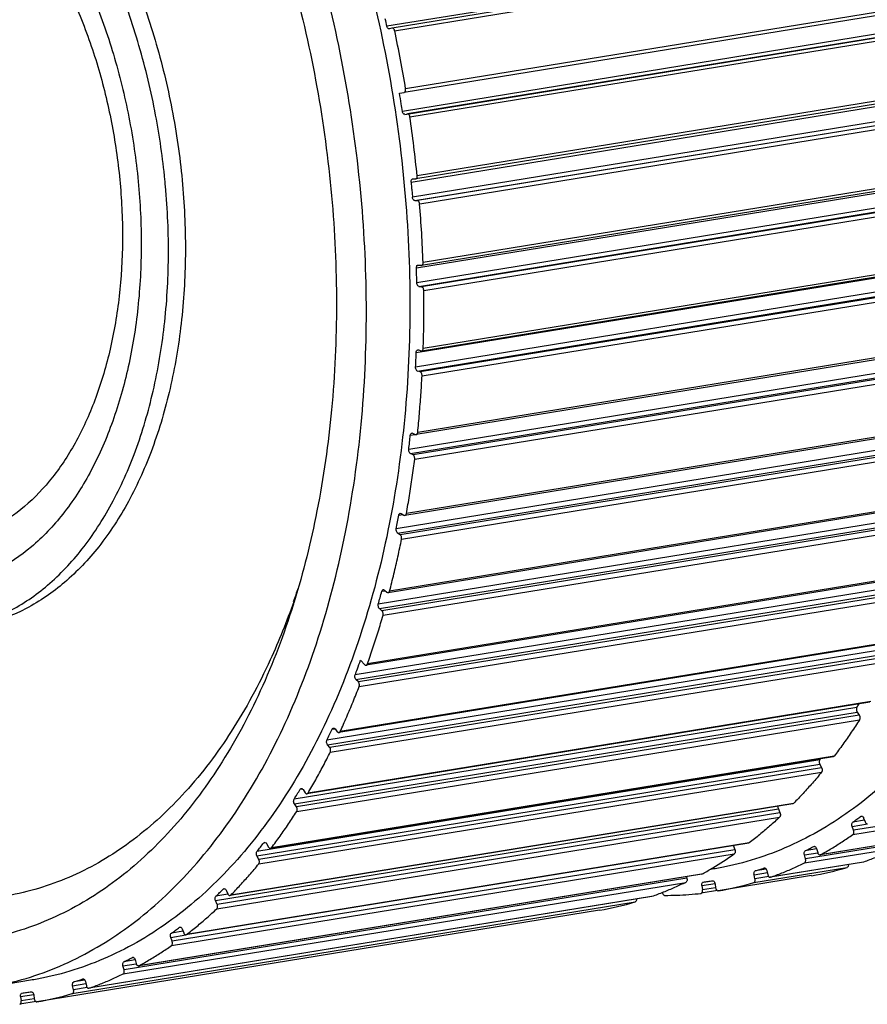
# Model space of a CAD drawing. Header units: millimetres. Extents: x -228268 to 1513407, y -439898 to -137408.
# Tile 40 of 125: x 197634 to 198852, y -290243 to -288829. Entities that reach past the tile are written whole.
import ezdxf

# ---------------------------------------------------------------- set-up
doc = ezdxf.new("R2010")
doc.units = ezdxf.units.MM

msp = doc.modelspace()

# ---------------------------------------------------------------- linework, layer by layer
at = {"color": 7, "lineweight": 25}
for p, q in [((198970, -288706.4), (198161.7, -288838.1)), ((198977.7, -288708.9), (198169.3, -288840.6)), ((198172.8, -288844.4), (198981.2, -288712.7)), ((198997, -288796.4), (198188.6, -288928.1)), ((198994.9, -288801.5), (198186.5, -288933.2)), ((198992.4, -288828.6), (198184, -288960.3)), ((198187.5, -288964.6), (198995.9, -288832.9)), ((198999.6, -288832.4), (198191.3, -288964)), ((198194.8, -288968.3), (199003.2, -288836.7)), ((198165.4, -288841.8), (198165.1, -288841.9)), ((198169, -288840.6), (198165.4, -288841.8)), ((198169.3, -288840.6), (198169, -288840.6)), ((199013.6, -288921.1), (198205.2, -289052.8)), ((198179.9, -288934.1), (198186.5, -288933.2)), ((198186.5, -288933.2), (198186.5, -288933.2)), ((198196.4, -289061.9), (199004.8, -288930.3)), ((199011.4, -288925.7), (198203.1, -289057.4)), ((199006.8, -288951.8), (198198.4, -289083.5)), ((198187.5, -288964.6), (198191.3, -288964)), ((198201.7, -289088.3), (199010.1, -288956.6)), ((199013.9, -288956.7), (198205.5, -289088.4)), ((198208.8, -289093.2), (199017.2, -288961.5)), ((199019.9, -289050), (198211.5, -289181.6)), ((199022.1, -289045.8), (198213.7, -289177.5)), ((198198.6, -289057.4), (198198.9, -289057.3)), ((198198.9, -289057.3), (198202.7, -289057.4)), ((198202.7, -289057.4), (198203.1, -289057.4)), ((198204.2, -289185), (199012.6, -289053.3)), ((199013.1, -289074.7), (198204.7, -289206.4)), ((198201.7, -289088.3), (198205.5, -289088.4)), ((198207.8, -289211.6), (199016.2, -289079.9)), ((199020, -289080.7), (198211.6, -289212.3)), ((198214.7, -289217.6), (199023, -289085.9)), ((198203.8, -289306.6), (199012.2, -289174.9)), ((199020.1, -289172.8), (198211.7, -289304.5)), ((199022.3, -289169.2), (198213.9, -289300.8)), ((198206.3, -289181), (198206.8, -289181.1)), ((198206.8, -289181.1), (198211.1, -289181.4)), ((198211.1, -289181.4), (198211.6, -289181.5)), ((199011.3, -289195.9), (198202.9, -289327.6)), ((198205.7, -289333.2), (199014, -289201.5)), ((199017.9, -289202.9), (198209.5, -289334.6)), ((198207.8, -289211.6), (198211.6, -289212.3)), ((198212.2, -289340.2), (199020.6, -289208.5)), ((199014.3, -289289.8), (198205.9, -289421.5)), ((199012.1, -289293), (198203.8, -289424.6)), ((198206, -289302.9), (198207, -289303)), ((198207, -289303), (198210.8, -289304.4)), ((198210.8, -289304.4), (198211.8, -289304.5)), ((199001.4, -289314.1), (198193, -289445.8)), ((198195.4, -289451.7), (199003.8, -289320.1)), ((199007.6, -289322), (198199.2, -289453.7)), ((198201.6, -289459.7), (199009.9, -289328)), ((198209.5, -289334.6), (198205.7, -289333.2)), ((198996.1, -289409.1), (198187.7, -289540.8)), ((198998.1, -289406.4), (198189.8, -289538)), ((198983.5, -289428), (198175.1, -289559.7)), ((198195.3, -289425.4), (198202.5, -289424.2)), ((198197.5, -289422.2), (198198.7, -289422.4)), ((198198.7, -289422.4), (198202.5, -289424.4)), ((198202.5, -289424.4), (198203.8, -289424.6)), ((198177.1, -289565.9), (198985.5, -289434.2)), ((198989.2, -289436.8), (198180.8, -289568.4)), ((198182.8, -289574.7), (198991.2, -289443)), ((198199.2, -289453.7), (198195.4, -289451.7)), ((198974, -289517.6), (198165.6, -289649.3)), ((198972, -289519.9), (198163.6, -289651.6)), ((198957.7, -289536.3), (198149.4, -289668)), ((198151, -289674.4), (198959.4, -289542.7)), ((198962.9, -289545.8), (198154.5, -289677.5)), ((198178.8, -289540.1), (198184.4, -289539.2)), ((198180.9, -289537.4), (198182.4, -289537.8)), ((198182.4, -289537.8), (198186.1, -289540.4)), ((198186.1, -289540.4), (198187.7, -289540.8)), ((198156.2, -289684), (198964.5, -289552.3)), ((198180.8, -289568.4), (198177.1, -289565.9)), ((198940.3, -289624.3), (198131.9, -289755.9)), ((198942.2, -289622.4), (198133.8, -289754)), ((198924.5, -289637.9), (198116.1, -289769.6)), ((198117.3, -289776.1), (198925.7, -289644.4)), ((198929.1, -289648.1), (198120.7, -289779.8)), ((198121.9, -289786.3), (198930.3, -289654.7)), ((198154.4, -289649.5), (198159.2, -289648.7)), ((198158.2, -289647.8), (198161.8, -289651)), ((198154.5, -289677.5), (198151, -289674.4)), ((198901.2, -289720.9), (198092.9, -289852.6)), ((198903, -289719.4), (198094.6, -289851.1)), ((198884, -289731.6), (198075.6, -289863.3)), ((198076.4, -289869.9), (198884.8, -289738.2)), ((198888, -289742.4), (198079.6, -289874)), ((198080.4, -289880.6), (198888.8, -289749)), ((198123.8, -289748.5), (198129.8, -289755)), ((198120.7, -289779.8), (198117.3, -289776.1)), ((198855.3, -289808.9), (198046.9, -289940.5)), ((198856.8, -289807.7), (198048.4, -289939.4)), ((198836.8, -289816.5), (198028.5, -289948.1)), ((198028.8, -289954.7), (198837.2, -289823.1)), ((198840.2, -289827.6), (198031.8, -289959.3)), ((198837.2, -289823.1), (198840.2, -289827.6)), ((198032.1, -289965.9), (198840.5, -289834.2)), ((198083.2, -289847.5), (198086.9, -289846.9)), ((198087.3, -289847.2), (198090.5, -289851.4)), ((198079.6, -289874), (198076.4, -289869.9)), ((197975, -290029.7), (198783.4, -289898)), ((198783.5, -289891.5), (197975.1, -290023.2)), ((198802.9, -289887.2), (197994.6, -290018.8)), ((198804.3, -289886.3), (197995.9, -290018)), ((198783.4, -289898), (198786.1, -289903)), ((198804.3, -289886.3), (198802.9, -289887.2)), ((197977.6, -290041.2), (198786, -289909.5)), ((198786.1, -289903), (197977.7, -290034.6)), ((198037.2, -289934), (198040.4, -289933.4)), ((198041.3, -289934.4), (198044.3, -289939)), ((198744.7, -289954.9), (197936.4, -290086.6)), ((198745.8, -289954.3), (197937.5, -290086)), ((198031.8, -289959.3), (198028.8, -289954.7)), ((198745.8, -289954.3), (198744.7, -289954.9)), ((197915.6, -290093.9), (198724, -289962.2)), ((198726.3, -289967.6), (197917.9, -290099.2)), ((198724, -289962.2), (198726.3, -289967.6)), ((197917.4, -290105.6), (198725.8, -289973.9)), ((198830, -289987.3), (198851.8, -289983.8)), ((198847.7, -289978.5), (198830.9, -289981.2)), ((198831, -289999), (198964.9, -289977.2)), ((198965.9, -289971.1), (198832, -289992.9)), ((198842.4, -289972.8), (198843.3, -289972.4)), ((198842.4, -289972.8), (198843.3, -289972.6)), ((198846.5, -289975.2), (198848.5, -289980.8)), ((198832, -289992.9), (198830, -289987.3)), ((198681.4, -290011.4), (197873, -290143)), ((198682.2, -290011), (197873.8, -290142.7)), ((197984.9, -290010.8), (197986.2, -290009.9)), ((197984.9, -290010.8), (197987.7, -290010.3)), ((197989, -290011.9), (197991.7, -290016.9)), ((198682.2, -290011), (198681.3, -290011.4)), ((198896.9, -290012.2), (198763, -290034)), ((198917.8, -290006.4), (198783.9, -290028.2)), ((198918.4, -290006.2), (198784.5, -290028)), ((197852.3, -290158.5), (198660.6, -290026.8)), ((198661.6, -290020.7), (197853.2, -290152.3)), ((197994.6, -290018.8), (197995.9, -290018)), ((198659.6, -290015.1), (198661.6, -290020.7)), ((198761.3, -290028.2), (198780.5, -290025)), ((198761.6, -290039.8), (198895.5, -290018)), ((198778.9, -290019.7), (198762.7, -290022.4)), ((198774.9, -290016), (198775.5, -290015.9)), ((198774.9, -290016), (198775.5, -290015.9)), ((198778.8, -290019.1), (198780.5, -290024.9)), ((197977.7, -290034.6), (197975, -290029.7)), ((198846.2, -290038.6), (198712.3, -290060.4)), ((198846.5, -290038.5), (198712.6, -290060.3)), ((198763, -290034), (198761.3, -290028.2)), ((198783.9, -290028.2), (198784.5, -290028)), ((198846.5, -290038.5), (198846.1, -290038.6)), ((198628.8, -290048.8), (198625.2, -290049.4)), ((198688.6, -290068), (198822.5, -290046.2)), ((198689.1, -290056.6), (198708.3, -290053.5)), ((198706.6, -290048.6), (198690.9, -290051.1)), ((198703.7, -290047), (198704, -290047)), ((198707.4, -290050.7), (198708.8, -290056.6)), ((197782.8, -290199.2), (198591.2, -290067.6)), ((198592.6, -290061.7), (197784.2, -290193.4)), ((198613.5, -290055.9), (197805.1, -290187.6)), ((198614.1, -290055.7), (197805.7, -290187.4)), ((198591.9, -290059.5), (198592.6, -290061.7)), ((198614.1, -290055.7), (198613.5, -290055.9)), ((198614.2, -290072.3), (198633.2, -290069.2)), ((198616.3, -290067.2), (198616.3, -290067.2)), ((198771.6, -290058), (198637.7, -290079.8)), ((198690.4, -290062.6), (198689.1, -290056.6)), ((198710.2, -290059.3), (198690.4, -290062.6)), ((198712.3, -290060.4), (198712.6, -290060.3)), ((198771.6, -290058), (198771.6, -290058)), ((197926.8, -290077.1), (197927.9, -290076.5)), ((197926.8, -290077.1), (197928, -290076.9)), ((197930.9, -290078.9), (197933.3, -290084.2)), ((198636.5, -290079.5), (198613, -290083.3)), ((198613, -290083.4), (198613.1, -290083.3)), ((198614.2, -290072.3), (198615.1, -290078.3)), ((198633.9, -290075.3), (198615.1, -290078.3)), ((198633.3, -290069.9), (198633.9, -290075.3)), ((198637.7, -290079.8), (198637.7, -290079.8)), ((197709.8, -290227.4), (198518.2, -290095.8)), ((198541.9, -290088.1), (197733.5, -290219.8)), ((198542.2, -290088), (197733.8, -290219.7)), ((197917.9, -290099.2), (197915.6, -290093.9)), ((197933.4, -290084.8), (197916.1, -290087.6)), ((197936.3, -290086.6), (197937.4, -290086)), ((198542.2, -290088), (198541.8, -290088.1)), ((198467.3, -290107.6), (197658.9, -290239.2)), ((198467.3, -290107.6), (198467.3, -290107.6)), ((197868.9, -290137.9), (197852.1, -290140.6)), ((197863.6, -290132.2), (197864.5, -290131.8)), ((197863.6, -290132.2), (197864.5, -290132.1)), ((197867.7, -290134.6), (197869.8, -290140.2)), ((197851.2, -290146.8), (197873, -290143.2)), ((197853.2, -290152.3), (197851.2, -290146.8)), ((197873, -290143), (197873.8, -290142.7)), ((197800.1, -290179.1), (197783.9, -290181.8)), ((197796.1, -290175.5), (197796.7, -290175.3)), ((197796.1, -290175.5), (197796.7, -290175.4)), ((197800, -290178.5), (197801.7, -290184.3)), ((197782.5, -290187.6), (197801.7, -290184.5)), ((197784.2, -290193.4), (197782.5, -290187.6)), ((197805.1, -290187.6), (197805.7, -290187.4)), ((197650, -290208.2), (197587.5, -290218.4)), ((197727.8, -290208), (197712.1, -290210.6)), ((197724.9, -290206.4), (197725.2, -290206.4)), ((197728.7, -290210.1), (197730, -290216.1)), ((197710.3, -290216), (197729.5, -290212.9)), ((197711.6, -290222), (197710.3, -290216)), ((197731.4, -290218.8), (197711.6, -290222)), ((197733.5, -290219.8), (197733.8, -290219.7)), ((197657.7, -290238.9), (197634.3, -290242.8)), ((197635.4, -290231.7), (197654.4, -290228.6)), ((197635.4, -290231.7), (197636.3, -290237.7)), ((197655.1, -290234.7), (197636.3, -290237.7)), ((197637.5, -290226.7), (197637.6, -290226.7)), ((197654.5, -290229.3), (197655.1, -290234.7)), ((197658.9, -290239.2), (197658.9, -290239.2))]:
    msp.add_line(p, q, dxfattribs=at)
for centre, radius, start, end in [((196282.7, -289244.2), 1922.4, 12.1966, 12.5203), ((196257, -289248.9), 1958.1, 9.4298, 11.9217), ((196268.7, -289247), 1936.6, 8.8362, 9.2981), ((196269.2, -289247), 1936.2, 8.5142, 8.8362), ((196259.1, -289248.7), 1955.9, 5.7471, 8.242), ((196788.6, -289162.7), 1059.3, 5.1465, 5.6477), ((196300.8, -289244.9), 1914, 2.0195, 4.5496), ((196351.2, -289241), 1853.8, 1.4002, 1.7317), ((196358.2, -289240.8), 1846.8, 1.0678, 1.4001), ((196455.7, -289242.1), 1749.3, 357.1994, 357.544), ((196446, -289241.7), 1759.1, 357.5441, 357.8874), ((196568.7, -289251), 1635.9, 353.521, 353.8813), ((196580.6, -289252.3), 1624, 353.1588, 353.5208), ((196711.3, -289272.1), 1491.8, 349.2675, 349.6507), ((196724.4, -289274.6), 1478.4, 348.8819, 349.2673), ((197019.8, -289310.8), 1068.2, 340.667, 341.7969), ((196875.2, -289309.8), 1323.5, 344.2958, 344.7121), ((196859.1, -289305.4), 1340.2, 344.7131, 345.1256), ((197014.3, -289353.9), 1177.6, 339.7761, 340.4194), ((197030.6, -289359.9), 1160.2, 339.3222, 339.7752), ((198110.8, -289359.9), 857.6, 327.836, 328.238), ((197174.1, -289421), 1004.2, 333.8676, 334.3664), ((197162.1, -289415.2), 1017.5, 334.3667, 334.8611), ((198216.1, -289434.3), 728.7, 321.1341, 321.271), ((197300.4, -289490.3), 860, 327.8365, 328.3896), ((197290.2, -289484), 872, 328.39, 328.938), ((198514.4, -289536.9), 545.5, 305.4696, 306.2188), ((198510.7, -289531.9), 551.7, 306.2193, 306.9629), ((197396.1, -289556.7), 743.5, 321.7506, 322.3601), ((197404.2, -289563.1), 733.2, 321.135, 321.7502), ((198358, -289592.2), 529.6, 300.8745, 304.8466), ((198544.7, -289585.8), 487.9, 296.5338, 297.3409), ((198542.8, -289582.2), 492, 297.3413, 298.144), ((198755.7, -290036.1), 7.58, 5.1351, 16.2146), ((198368.5, -289609.5), 509.4, 298.8239, 300.6534), ((198365.4, -289604.2), 515.4, 300.6502, 300.8572), ((198557.5, -289616.2), 454.9, 287.0482, 287.8939), ((198556.9, -289614.4), 456.8, 287.8941, 288.7375), ((198694.9, -289610.8), 453.8, 279.7345, 286.3415), ((198585.3, -290063.9), 7.6, 5.1497, 16.1999), ((198559.7, -289624.4), 446.4, 277.2909, 278.1474), ((198559.7, -289624.6), 446.2, 278.1474, 279.0042), ((198560.8, -289631.9), 454.5, 279.7397, 286.3363), ((198683, -290064.2), 7.63, 5.156, 12.5167), ((197481.7, -289632.9), 628.8, 313.6869, 314.3706), ((197475, -289626), 638.4, 314.3723, 315.0486), ((198390.6, -289660.3), 453.8, 279.7345, 286.3415), ((197535.6, -289696.4), 545.5, 305.4696, 306.2188), ((197531.9, -289691.3), 551.7, 306.2193, 306.9629), ((197565.9, -289745.3), 487.9, 296.5338, 297.3409), ((197564, -289741.7), 492, 297.3413, 298.144), ((197776.9, -290195.5), 7.58, 5.1351, 16.2146), ((197578.7, -289775.6), 454.9, 287.0482, 287.8939), ((197578.1, -289773.8), 456.8, 287.8941, 288.7375), ((197580.9, -289784), 446.2, 278.1474, 279.0042), ((197704.2, -290223.6), 7.63, 5.156, 12.5167), ((197580.9, -289783.8), 446.4, 277.2909, 278.1474), ((197582, -289791.3), 454.5, 279.7397, 286.3363)]:
    msp.add_arc(centre, radius, start, end, dxfattribs=at)
for points, start_tangent, end_tangent in [([(198558.7, -287687.9), (198642.3, -287682.3), (198746.6, -287696.9), (198850.8, -287734.8), (198952.8, -287795.2), (199050.6, -287876.8), (199142.4, -287978.1), (199226.1, -288097), (199300.2, -288231.2), (199362.9, -288377.7), (199413.2, -288534.1), (199450, -288697.1), (199472.4, -288863.1)], (0.987036, 0.1605), (0.089702, -0.995969)), ([(198253.9, -287737.5), (198336, -287732.2), (198440.3, -287746.8), (198544.5, -287784.7), (198646.5, -287845.1), (198744.3, -287926.7), (198836, -288028), (198919.8, -288146.9), (198993.8, -288281.1), (199056.5, -288427.6), (199106.9, -288584), (199143.7, -288747), (199166, -288913)], (0.987581, 0.157108), (0.089702, -0.995969)), ([(199362.8, -288881), (199340.5, -288715.3), (199303.9, -288552.7), (199253.7, -288396.5), (199191.1, -288250.1), (199117.1, -288115.7), (199033.3, -287996.5), (198941.5, -287895), (198843.6, -287813.2), (198774.2, -287769.6)], (-0.089702, 0.995969), (-0.876233, 0.481888)), ([(197273.6, -287897.2), (197357.2, -287891.6), (197461.5, -287906.2), (197565.7, -287944.1), (197667.7, -288004.5), (197765.5, -288086.1), (197857.3, -288187.4), (197941, -288306.3), (198015, -288440.5), (198077.7, -288587), (198128.1, -288743.4), (198164.9, -288906.5), (198187.2, -289072.4)], (0.987036, 0.1605), (0.089702, -0.995969)), ([(198124.7, -289082.6), (198102.4, -288917), (198065.8, -288754.3), (198015.6, -288598.2), (197953, -288451.8), (197879, -288317.4), (197795.2, -288198.1), (197703.4, -288096.7), (197605.5, -288014.9), (197503.3, -287954.4), (197399, -287916.4), (197294.7, -287901.8), (197211, -287907.4)], (-0.089702, 0.995969), (-0.987034, -0.160513)), ([(197804.9, -288292.4), (197850.4, -288360.4), (197920.1, -288486.7), (197979.1, -288624.5), (198026.5, -288771.9), (198061.1, -288925.3), (198082.2, -289081.5)], (0.584176, -0.811627), (0.089702, -0.995969)), ([(197842.8, -289058.5), (197829.5, -288965.6), (197805.6, -288865.9), (197772.7, -288771), (197731.6, -288683.3), (197683.3, -288604.7), (197629, -288537.2), (197569.9, -288482.5), (197507.6, -288441.8), (197443.4, -288416.2), (197378.9, -288406.4)], (-0.09841, 0.995146), (-0.99963, 0.027216)), ([(197403.2, -288402.5), (197467.4, -288412.2), (197531.6, -288437.7), (197594, -288478.3), (197652.9, -288532.8), (197707.8, -288600.9), (197756.4, -288680.2), (197797.7, -288768.6), (197830.5, -288863.9), (197854.2, -288963.6), (197868.2, -289065.4), (197872.2, -289166.7), (197866.1, -289265.2), (197850.2, -289358.4), (197824.8, -289444.2), (197790.4, -289520.5), (197747.8, -289585.5), (197698.7, -289636.8), (197643.5, -289674.3), (197583.5, -289696.6), (197567.3, -289699.8)], (0.99963, -0.027216), (-0.987024, -0.160575)), ([(197069.9, -289046.6), (197066.1, -288954.9), (197071.5, -288865.5), (197085.9, -288780.8), (197108.8, -288703.2), (197140.1, -288633.6), (197178.8, -288574.5), (197223.9, -288527.5), (197274.3, -288493.7), (197328.5, -288473.8), (197385.3, -288468.4), (197443.4, -288477.4), (197501.2, -288500.5), (197557.5, -288537.3), (197610.8, -288586.8), (197660, -288647.9), (197703.8, -288719.2), (197740.7, -288798), (197770.5, -288883.8), (197792.1, -288974.1), (197805, -289066.7)], (-0.089702, 0.995969), (0.089702, -0.995969)), ([(197402.2, -288528.3), (197454.3, -288536.2), (197506.2, -288556.8), (197556.7, -288589.7), (197604.6, -288634.1), (197648.7, -288688.8), (197687.8, -288752.5), (197721.1, -288823.7), (197747.8, -288900.5), (197767, -288981.2), (197778.5, -289063.6)], (0.99963, -0.027216), (0.089702, -0.995969)), ([(198165.1, -288841.9), (198163.9, -288841.6), (198162.5, -288840.3), (198161.7, -288838.1)], (-0.991606, -0.129293), (-0.211268, 0.977428)), ([(198172.8, -288844.4), (198171.9, -288842.2), (198170.6, -288840.8), (198169.3, -288840.6)], (-0.206592, 0.978427), (-0.991651, -0.128954)), ([(199166, -288913), (199173.5, -289078.3), (199166.1, -289239.7), (199143.9, -289393.9), (199107.4, -289537.6), (199057.3, -289668.6), (198994.6, -289783.9), (198920.7, -289880.8), (198837.1, -289957.6), (198745.3, -290012.9), (198647.3, -290045.4), (198628.8, -290048.8)], (0.089702, -0.995969), (-0.987036, -0.1605)), ([(198186.5, -288933.2), (198187.7, -288932.4), (198188.5, -288930.8), (198188.6, -288928.6)], (0.98627, 0.165138), (-0.089702, 0.995969)), ([(198188.6, -288928.6), (198188.6, -288928.3), (198188.6, -288928.1)], (-0.089702, 0.995969), (-0.254199, 0.967152)), ([(198187.3, -288964.4), (198186, -288964.1), (198184.7, -288962.6), (198184, -288960.3)], (-0.989907, -0.141721), (-0.148054, 0.988979)), ([(198194.8, -288968.3), (198194.1, -288966), (198192.8, -288964.5), (198191.5, -288964.2)], (-0.143339, 0.989674), (-0.989907, -0.141721)), ([(197805, -289066.7), (197808.8, -289158.4), (197803.4, -289247.8), (197789, -289332.5), (197766.1, -289410.1), (197734.8, -289479.7), (197696.1, -289538.8), (197651, -289585.8), (197600.7, -289619.6), (197546.4, -289639.5), (197489.6, -289644.9), (197431.6, -289635.9), (197373.7, -289612.8), (197317.5, -289576), (197264.1, -289526.5), (197214.9, -289465.4), (197171.1, -289394.1), (197134.2, -289315.3), (197104.4, -289229.5), (197082.8, -289139.2), (197069.9, -289046.6)], (0.089702, -0.995969), (-0.089702, 0.995969)), ([(197778.5, -289063.6), (197781.9, -289145.9), (197777.1, -289225.8), (197764.2, -289301.6), (197743.6, -289371.3), (197715.7, -289433.2), (197681.3, -289485.8), (197641.2, -289527.7), (197596.3, -289558), (197547.9, -289576), (197535, -289578.5)], (0.089702, -0.995969), (-0.987074, -0.160265)), ([(198196.5, -289061.8), (198196.6, -289059.6), (198197.5, -289057.9), (198198.6, -289057.3)], (-0.095342, 0.995445), (0.980623, 0.195906)), ([(198196.5, -289061.8), (198196.8, -289065.5), (198197.1, -289069.1), (198197.4, -289072.7)], (0.095342, -0.995445), (0.089702, -0.995969)), ([(198203.1, -289057.4), (198204.1, -289056.8), (198205, -289055.2), (198205.2, -289052.8)], (0.980652, 0.195759), (-0.100114, 0.994976)), ([(197542.9, -289703.7), (197559, -289700.6), (197618.9, -289678.3), (197674.3, -289640.9), (197723.7, -289589.1), (197766.1, -289524.2), (197800.5, -289448), (197825.9, -289362), (197841.9, -289268.5), (197847.9, -289169.6), (197843.7, -289067.7)], (0.987025, 0.160564), (-0.089702, 0.995969)), ([(198187.2, -289072.4), (198194.7, -289237.7), (198187.3, -289399.1), (198165.1, -289553.3), (198128.6, -289697), (198078.5, -289828.1), (198015.8, -289943.3), (197941.9, -290040.3), (197858.3, -290117.1), (197766.5, -290172.3), (197668.5, -290204.8), (197650, -290208.2)], (0.089702, -0.995969), (-0.987036, -0.1605)), ([(198197.4, -289072.7), (198197.8, -289076.3), (198198.1, -289079.9), (198198.4, -289083.7)], (0.089702, -0.995969), (0.084052, -0.996461)), ([(197587.5, -290218.4), (197606, -290215), (197703.8, -290182.6), (197795.5, -290127.5), (197879, -290050.8), (197952.9, -289954), (198015.6, -289839.1), (198065.8, -289708.2), (198102.3, -289564.5), (198124.7, -289410), (198132.2, -289248.2), (198124.7, -289082.6)], (0.987034, 0.160513), (-0.089702, 0.995969)), ([(198082.2, -289081.5), (198089.2, -289236.9), (198082.2, -289388.8), (198061.3, -289534.1), (198028.4, -289664.8)], (0.089702, -0.995969), (-0.296397, -0.955065)), ([(198201.7, -289088.3), (198200.2, -289087.6), (198199, -289085.9), (198198.4, -289083.7)], (-0.99963, 0.027216), (-0.084052, 0.996461)), ([(198208.8, -289093.1), (198208.2, -289090.8), (198207, -289089), (198205.5, -289088.4)], (-0.079254, 0.996854), (-0.99963, 0.027216)), ([(198211.6, -289181.5), (198212.3, -289181.3), (198213.4, -289179.8), (198213.7, -289177.5)], (0.997316, 0.073221), (-0.035109, 0.999383)), ([(198204.2, -289185), (198204.5, -289182.7), (198205.6, -289181.2), (198206.3, -289181)], (-0.030218, 0.999543), (0.997217, 0.074552)), ([(198208, -289211.8), (198206.3, -289210.7), (198205.2, -289208.8), (198204.7, -289206.4)], (-0.981966, 0.189059), (-0.018633, 0.999826)), ([(198214.6, -289217), (198214.1, -289214.8), (198213, -289213.2), (198211.4, -289212.1)], (-0.089702, 0.995969), (-0.981966, 0.189059)), ([(198213.9, -289300.8), (198214.6, -289273.2), (198214.8, -289245.5), (198214.7, -289217.6)], (0.031806, 0.999494), (-0.013704, 0.999906)), ([(198214.7, -289217.6), (198214.6, -289217.2), (198214.6, -289217)], (-0.013704, 0.999906), (-0.182654, 0.983177)), ([(198203.8, -289306.6), (198204.3, -289304.4), (198205.5, -289303.1), (198206, -289302.9)], (0.036866, 0.99932), (0.986426, 0.164206)), ([(198211.8, -289304.5), (198212.3, -289304.3), (198213.4, -289303), (198213.9, -289300.8)], (0.986353, 0.164643), (0.031806, 0.999494)), ([(198205.7, -289333.2), (198204.2, -289332.1), (198203.2, -289330), (198202.9, -289327.6)], (-0.941932, 0.335804), (0.048864, 0.998805)), ([(198205.9, -289421.5), (198208.4, -289394.6), (198210.5, -289367.5), (198212.2, -289340.2)], (0.101312, 0.994855), (0.053974, 0.998542)), ([(198212.2, -289339.2), (198211.7, -289337.1), (198210.8, -289335.5), (198209.5, -289334.6)], (-0.089702, 0.995969), (-0.941932, 0.335804)), ([(198212.2, -289340.2), (198212.2, -289339.9), (198212.2, -289339.5), (198212.2, -289339.2)], (0.053974, 0.998542), (-0.089702, 0.995969)), ([(198195.3, -289425.4), (198196, -289423.3), (198197.2, -289422.3), (198197.5, -289422.2)], (0.106592, 0.994303), (0.989407, 0.145169)), ([(198203.8, -289424.6), (198204, -289424.6), (198205.3, -289423.5), (198205.9, -289421.5)], (0.989432, 0.145), (0.101312, 0.994855)), ([(198195.4, -289451.7), (198194, -289450.4), (198193.2, -289448.2), (198193, -289445.8)], (-0.886205, 0.463294), (0.119124, 0.992879)), ([(198189.8, -289538), (198194.1, -289512.2), (198198, -289486), (198201.6, -289459.7)], (0.174102, 0.984728), (0.124466, 0.992224)), ([(198201.6, -289458.2), (198201.2, -289456.3), (198200.3, -289454.7), (198199.2, -289453.7)], (-0.089702, 0.995969), (-0.886205, 0.463294)), ([(198201.6, -289459.7), (198201.6, -289459.2), (198201.6, -289458.7), (198201.6, -289458.2)], (0.124466, 0.992224), (-0.089702, 0.995969)), ([(198178.8, -289540.1), (198179.6, -289538.2), (198180.9, -289537.4)], (0.179653, 0.98373), (0.986897, 0.161351)), ([(198187.7, -289540.8), (198189, -289539.9), (198189.8, -289538)], (0.987029, 0.160545), (0.174102, 0.984728)), ([(198177.1, -289565.9), (198175.8, -289564.3), (198175.1, -289562), (198175.1, -289559.7)], (-0.821076, 0.570819), (0.192839, 0.98123)), ([(198182.9, -289572.7), (198182.5, -289571), (198181.8, -289569.5), (198180.8, -289568.4)], (-0.089702, 0.995969), (-0.821076, 0.570819)), ([(198182.8, -289574.7), (198182.9, -289574), (198182.9, -289573.4), (198182.9, -289572.7)], (0.198465, 0.980108), (-0.089702, 0.995969)), ([(198165.6, -289649.4), (198171.7, -289624.7), (198177.5, -289599.9), (198182.8, -289574.7)], (0.250846, 0.968027), (0.198465, 0.980108)), ([(198154.4, -289649.4), (198155.3, -289647.8), (198156.4, -289647.2)], (0.256714, 0.966487), (0.983003, 0.183588)), ([(198156.4, -289647.2), (198156.7, -289647.2)], (0.983003, 0.183588), (0.999972, -0.007499)), ([(198156.7, -289647.2), (198158.2, -289647.8)], (0.999972, -0.007499), (0.751383, -0.659867)), ([(198161.8, -289651), (198163.3, -289651.6), (198163.6, -289651.6)], (0.751383, -0.659867), (0.982943, 0.18391)), ([(198163.6, -289651.6), (198164.7, -289651), (198165.6, -289649.4)], (0.982943, 0.18391), (0.250846, 0.968027)), ([(198028.4, -289664.8), (198027, -289669.3), (197979.9, -289792.6), (197920.9, -289901), (197851.3, -289992.4), (197772.6, -290064.7), (197686.3, -290116.7), (197594, -290147.3), (197497.8, -290155.9), (197399.6, -290142.1), (197301.5, -290106.4), (197205.4, -290049.5), (197113.2, -289972.6), (197059.7, -289916.5)], (-0.296397, -0.955065), (-0.660379, 0.750932)), ([(198027.8, -289664.5), (197994.1, -289748.2), (197938.1, -289851.1), (197872.1, -289937.7), (197797.3, -290006.4), (197715.4, -290055.8), (197627.9, -290084.8), (197611.3, -290087.9)], (-0.331109, -0.943593), (-0.987047, -0.160433)), ([(198151, -289674.4), (198149.8, -289672.7), (198149.2, -289670.3), (198149.3, -289668)], (-0.751383, 0.659867), (0.270663, 0.962674)), ([(198133.8, -289754), (198141.6, -289731), (198149.1, -289707.7), (198156.2, -289683.9)], (0.332113, 0.94324), (0.276617, 0.96098)), ([(198156.4, -289681.6), (198156, -289680), (198155.4, -289678.6), (198154.5, -289677.5)], (-0.089702, 0.995969), (-0.751383, 0.659867)), ([(198156.2, -289683.9), (198156.3, -289683.2), (198156.4, -289682.4), (198156.4, -289681.6)], (0.276617, 0.96098), (-0.089702, 0.995969)), ([(198129.8, -289755), (198131.3, -289755.9), (198131.9, -289755.9)], (0.680338, -0.732898), (0.984892, 0.173171)), ([(198131.9, -289755.9), (198132.8, -289755.6), (198133.8, -289754)], (0.984892, 0.173171), (0.332113, 0.94324)), ([(198117.3, -289776.1), (198116.2, -289774.2), (198115.7, -289771.8), (198116.1, -289769.6)], (-0.680338, 0.732898), (0.353123, 0.935577)), ([(198094.6, -289851.1), (198104, -289829.9), (198113.1, -289808.3), (198121.9, -289786.3)], (0.418236, 0.908339), (0.359436, 0.93317)), ([(198122.2, -289783.5), (198121.9, -289782.1), (198121.4, -289780.8), (198120.7, -289779.8)], (-0.089702, 0.995969), (-0.680338, 0.732898)), ([(198121.9, -289786.3), (198122.1, -289785.5), (198122.2, -289784.5), (198122.2, -289783.5)], (0.359436, 0.93317), (-0.089702, 0.995969)), ([(198836.8, -289816.5), (198836.2, -289818.5), (198836.3, -289820.9), (198837.2, -289823.1)], (-0.532349, -0.846525), (0.540715, -0.841206)), ([(198840.2, -289827.6), (198840.6, -289828.6), (198841, -289829.6), (198841.2, -289830.8)], (0.540715, -0.841206), (0.089702, -0.995969)), ([(198840.5, -289834.2), (198828.7, -289852.1), (198816.6, -289869.5), (198804.3, -289886.3)], (-0.539322, -0.8421), (-0.603597, -0.79729)), ([(198840.9, -289833.3), (198840.5, -289834.2)], (-0.299533, -0.954086), (-0.539322, -0.8421)), ([(198841.2, -289830.8), (198841.2, -289832.1), (198840.9, -289833.3)], (0.089702, -0.995969), (-0.299533, -0.954086)), ([(198083.2, -289847.5), (198084.4, -289846.2), (198084.9, -289846)], (0.42482, 0.905278), (0.989261, 0.146161)), ([(198084.9, -289846), (198085.8, -289846.1)], (0.989261, 0.146161), (0.95402, -0.299744)), ([(198085.8, -289846.1), (198087.3, -289847.2)], (0.95402, -0.299744), (0.609811, -0.792547)), ([(198090.5, -289851.4), (198091.9, -289852.5), (198092.9, -289852.6)], (0.609811, -0.792547), (0.989171, 0.146765)), ([(198092.9, -289852.6), (198093.4, -289852.4), (198094.6, -289851.1)], (0.989171, 0.146765), (0.418236, 0.908339)), ([(198076.4, -289869.9), (198075.4, -289867.8), (198075.1, -289865.4), (198075.6, -289863.3)], (-0.609811, 0.792547), (0.440459, 0.897773)), ([(198048.4, -289939.4), (198059.4, -289920.3), (198070.1, -289900.7), (198080.4, -289880.6)], (0.509065, 0.860728), (0.44713, 0.894469)), ([(198080.9, -289877.5), (198080.7, -289876.2), (198080.2, -289875), (198079.6, -289874)], (-0.089702, 0.995969), (-0.609811, 0.792547)), ([(198080.4, -289880.6), (198080.7, -289879.7), (198080.9, -289878.7), (198080.9, -289877.5)], (0.44713, 0.894469), (-0.089702, 0.995969)), ([(198783.5, -289891.5), (198782.7, -289893.4), (198782.7, -289895.7), (198783.4, -289898)], (-0.6275, -0.778616), (0.473349, -0.880875)), ([(198786, -289909.5), (198772.9, -289925), (198759.5, -289939.9), (198745.8, -289954.3)], (-0.634625, -0.77282), (-0.699462, -0.71467)), ([(198786.5, -289908.5), (198786, -289909.5)], (-0.355469, -0.934688), (-0.634625, -0.77282)), ([(198786.1, -289903), (198786.4, -289903.8), (198786.7, -289904.8), (198786.9, -289905.7)], (0.473349, -0.880875), (0.089702, -0.995969)), ([(198786.9, -289905.7), (198786.9, -289907.2), (198786.5, -289908.5)], (0.089702, -0.995969), (-0.355469, -0.934688)), ([(198037.2, -289934), (198038.4, -289932.9), (198038.7, -289932.8)], (0.515972, 0.856606), (0.990282, 0.139077)), ([(198038.7, -289932.8), (198039.9, -289933)], (0.990282, 0.139077), (0.900985, -0.433851)), ([(198039.9, -289933), (198041.3, -289934.4)], (0.900985, -0.433851), (0.540715, -0.841206)), ([(198044.3, -289939), (198045.7, -289940.3), (198046.9, -289940.5)], (0.540715, -0.841206), (0.99039, 0.138306)), ([(198046.9, -289940.5), (198047.2, -289940.5), (198048.4, -289939.4)], (0.99039, 0.138306), (0.509065, 0.860728)), ([(198028.8, -289954.7), (198027.9, -289952.5), (198027.8, -289950.1), (198028.5, -289948.1)], (-0.540715, 0.841206), (0.532349, 0.846525)), ([(197995.9, -290018), (198008.3, -290001.1), (198020.3, -289983.8), (198032.1, -289965.9)], (0.603597, 0.79729), (0.539322, 0.8421)), ([(198032.8, -289962.4), (198032.6, -289961.3), (198032.3, -289960.2), (198031.8, -289959.3)], (-0.089702, 0.995969), (-0.540715, 0.841206)), ([(198032.1, -289965.9), (198032.6, -289964.9), (198032.8, -289963.7), (198032.8, -289962.4)], (0.539322, 0.8421), (-0.089702, 0.995969)), ([(198723.4, -289958.4), (198723.4, -289959.9), (198724, -289962.2)], (-0.135939, -0.990717), (0.407633, -0.913146)), ([(198726.3, -289967.6), (198726.6, -289968.3), (198726.8, -289969.1), (198726.9, -289969.9)], (0.407633, -0.913146), (0.089702, -0.995969)), ([(198726.9, -289969.9), (198726.9, -289971.5), (198726.5, -289972.9)], (0.089702, -0.995969), (-0.398869, -0.917008)), ([(198725.8, -289973.9), (198711.5, -289986.9), (198697, -289999.2), (198682.2, -290011)], (-0.730114, -0.683325), (-0.792412, -0.609986)), ([(198726.5, -289972.9), (198725.8, -289973.9)], (-0.398869, -0.917008), (-0.730114, -0.683325)), ([(198830, -289987.3), (198829.5, -289984.9), (198829.9, -289982.7), (198830.9, -289981.2)], (-0.343266, 0.939238), (0.814433, 0.580257)), ([(198843.3, -289972.4), (198843.9, -289972.4), (198845.4, -289973.3)], (0.988185, 0.153264), (0.6826, -0.730792)), ([(198845.4, -289973.3), (198846.5, -289975.2)], (0.6826, -0.730792), (0.343266, -0.939238)), ([(198848.5, -289980.8), (198849.7, -289982.7), (198851.2, -289983.6), (198851.8, -289983.6)], (0.343266, -0.939238), (0.98793, 0.154898)), ([(198831, -289999), (198831.9, -289998.1), (198832.4, -289996.6), (198832.4, -289994.8)], (0.820861, 0.571128), (-0.089702, 0.995969)), ([(198832.4, -289994.8), (198832.3, -289994.2), (198832.2, -289993.5), (198832, -289992.9)], (-0.089702, 0.995969), (-0.343266, 0.939238)), ([(197986.2, -290009.9), (197986.2, -290009.9), (197987.7, -290010.3)], (0.98636, 0.164602), (0.834033, -0.551714)), ([(197987.7, -290010.3), (197989, -290011.9)], (0.834033, -0.551714), (0.473349, -0.880875)), ([(198784.5, -290028), (198800.2, -290019), (198815.7, -290009.3), (198831, -289999)], (0.876133, 0.482069), (0.820861, 0.571128)), ([(197975, -290029.7), (197974.3, -290027.4), (197974.3, -290025), (197975.1, -290023.2)], (-0.473349, 0.880875), (0.6275, 0.778616)), ([(197991.7, -290016.9), (197993, -290018.4), (197994.6, -290018.8)], (0.473349, -0.880875), (0.986593, 0.163199)), ([(198661.5, -290025.8), (198660.6, -290026.8)], (-0.474645, -0.880177), (-0.820861, -0.571128)), ([(198662, -290022.6), (198662, -290024.3), (198661.5, -290025.8)], (0.089702, -0.995969), (-0.474645, -0.880177)), ([(198661.6, -290020.7), (198661.8, -290021.3), (198661.9, -290021.9), (198662, -290022.6)], (0.343266, -0.939238), (0.089702, -0.995969)), ([(198761.3, -290028.2), (198761, -290025.8), (198761.5, -290023.6), (198762.7, -290022.4)], (-0.279819, 0.960053), (0.894677, 0.446714)), ([(198775.5, -290015.9), (198776.4, -290015.9), (198777.8, -290017.1)], (0.991925, 0.126828), (0.6078, -0.79409)), ([(198777.8, -290017.1), (198778.8, -290019.1)], (0.6078, -0.79409), (0.279819, -0.960053)), ([(198780.5, -290024.9), (198781.5, -290027), (198783, -290028.1), (198783.9, -290028.2)], (0.279819, -0.960053), (0.991846, 0.127441)), ([(198895.5, -290018), (198879.3, -290025.5), (198863, -290032.3), (198846.5, -290038.5)], (-0.899974, -0.435943), (-0.942931, -0.332988)), ([(197977.6, -290041.2), (197978.2, -290040.1), (197978.5, -290038.8), (197978.5, -290037.4)], (0.634625, 0.77282), (-0.089702, 0.995969)), ([(197978.5, -290037.4), (197978.3, -290036.4), (197978.1, -290035.5), (197977.7, -290034.6)], (-0.089702, 0.995969), (-0.473349, 0.880875)), ([(198712.6, -290060.3), (198729.1, -290054.1), (198745.4, -290047.3), (198761.6, -290039.8)], (0.942931, 0.332988), (0.899974, 0.435943)), ([(198761.6, -290039.8), (198762.6, -290038.9), (198763.2, -290037.3), (198763.3, -290035.4)], (0.899974, 0.435943), (-0.089702, 0.995969)), ([(197937.4, -290086), (197951.1, -290071.6), (197964.5, -290056.7), (197977.6, -290041.2)], (0.699462, 0.71467), (0.634625, 0.77282)), ([(198689.1, -290056.6), (198689, -290054.2), (198689.6, -290052.2), (198690.9, -290051.1)], (-0.216785, 0.976219), (0.95606, 0.293169)), ([(198704, -290046.9), (198705.2, -290047.2), (198706.6, -290048.5), (198707.4, -290050.7)], (0.991849, 0.127417), (0.216785, -0.976219)), ([(198823.7, -290045.4), (198822.5, -290046.2)], (-0.605985, -0.795476), (-0.959662, -0.281156)), ([(198824.5, -290041.7), (198824.4, -290043.8), (198823.7, -290045.4)], (0.089702, -0.995969), (-0.605985, -0.795476)), ([(198591.2, -290067.6), (198575, -290075), (198558.7, -290081.9), (198542.2, -290088)], (-0.899974, -0.435943), (-0.942931, -0.332988)), ([(198592.2, -290066.6), (198591.2, -290067.6)], (-0.538899, -0.842371), (-0.899974, -0.435943)), ([(198592.8, -290063.2), (198592.8, -290065.1), (198592.2, -290066.6)], (0.089702, -0.995969), (-0.538899, -0.842371)), ([(198614.3, -290071.9), (198614.2, -290069.9), (198615, -290068), (198616.3, -290067.2)], (-0.153611, 0.988131), (0.985557, 0.169342)), ([(198629.6, -290065.3), (198631.1, -290065.7), (198632.4, -290067.3), (198633.3, -290069.9)], (0.987677, 0.156507), (0.153611, -0.988131)), ([(198688.6, -290068), (198689.8, -290067.2), (198690.5, -290065.6), (198690.6, -290063.5)], (0.959662, 0.281156), (-0.089702, 0.995969)), ([(198708.8, -290056.6), (198709.7, -290058.8), (198711, -290060.2), (198712.3, -290060.4)], (0.216785, -0.976219), (0.992076, 0.125642)), ([(197927.9, -290076.5), (197928.2, -290076.5), (197929.7, -290077.2)], (0.985825, 0.167779), (0.756894, -0.653538)), ([(197929.7, -290077.2), (197930.9, -290078.9)], (0.756894, -0.653538), (0.407633, -0.913146)), ([(198557.4, -290082.3), (198557.9, -290084), (198559.1, -290085.7), (198560.6, -290086.3)], (0.184872, -0.982763), (1, -0.000114)), ([(198560.6, -290086.3), (198578.2, -290086), (198595.6, -290085), (198613, -290083.4)], (1, -0.000114), (0.993442, 0.114339)), ([(198613.1, -290083.3), (198614.2, -290082.6), (198615, -290081), (198615.2, -290078.8)], (0.985225, 0.171264), (-0.089702, 0.995969)), ([(198615.2, -290078.8), (198615.2, -290078.5), (198615.1, -290078.3)], (-0.089702, 0.995969), (-0.247585, 0.968866)), ([(198633.9, -290075.3), (198634.8, -290077.9), (198636.2, -290079.4), (198637.7, -290079.8)], (0.153611, -0.988131), (0.987332, 0.15867)), ([(197915.6, -290093.9), (197915, -290091.6), (197915.2, -290089.3), (197916.1, -290087.6)], (-0.407633, 0.913146), (0.723118, 0.690724)), ([(197933.3, -290084.2), (197934.5, -290085.9), (197936, -290086.6), (197936.3, -290086.6)], (0.407633, -0.913146), (0.986795, 0.161972)), ([(198519.4, -290094.9), (198518.2, -290095.8)], (-0.605985, -0.795476), (-0.959662, -0.281156)), ([(198520.2, -290091.3), (198520, -290093.3), (198519.4, -290094.9)], (0.089702, -0.995969), (-0.605985, -0.795476)), ([(197873.8, -290142.7), (197888.6, -290130.9), (197903.1, -290118.5), (197917.5, -290105.5)], (0.792412, 0.609986), (0.730114, 0.683325)), ([(197917.5, -290105.5), (197918.1, -290104.5), (197918.5, -290103.1), (197918.5, -290101.6)], (0.730114, 0.683325), (-0.089702, 0.995969)), ([(197918.5, -290101.6), (197918.4, -290100.8), (197918.2, -290100), (197917.9, -290099.2)], (-0.089702, 0.995969), (-0.407633, 0.913146)), ([(197864.5, -290131.8), (197865.1, -290131.8), (197866.6, -290132.7)], (0.988185, 0.153264), (0.6826, -0.730792)), ([(197866.6, -290132.7), (197867.7, -290134.6)], (0.6826, -0.730792), (0.343266, -0.939238)), ([(197851.2, -290146.8), (197850.7, -290144.3), (197851.1, -290142.1), (197852.1, -290140.6)], (-0.343266, 0.939238), (0.814433, 0.580257)), ([(197853.6, -290154.2), (197853.5, -290153.6), (197853.4, -290153), (197853.2, -290152.3)], (-0.089702, 0.995969), (-0.343266, 0.939238)), ([(197869.8, -290140.2), (197870.9, -290142.1), (197872.4, -290143), (197873, -290143)], (0.343266, -0.939238), (0.98793, 0.154898)), ([(197805.7, -290187.4), (197821.4, -290178.4), (197836.9, -290168.7), (197852.3, -290158.5)], (0.876133, 0.482069), (0.820861, 0.571128)), ([(197852.3, -290158.5), (197853.1, -290157.5), (197853.6, -290156), (197853.6, -290154.2)], (0.820861, 0.571128), (-0.089702, 0.995969)), ([(197782.5, -290187.6), (197782.2, -290185.2), (197782.7, -290183.1), (197783.9, -290181.8)], (-0.279819, 0.960053), (0.894677, 0.446714)), ([(197796.7, -290175.3), (197797.6, -290175.4), (197799, -290176.5)], (0.991925, 0.126828), (0.6078, -0.79409)), ([(197799, -290176.5), (197800, -290178.5)], (0.6078, -0.79409), (0.279819, -0.960053)), ([(197782.8, -290199.2), (197783.8, -290198.3), (197784.4, -290196.8), (197784.5, -290194.9)], (0.899974, 0.435943), (-0.089702, 0.995969)), ([(197801.7, -290184.3), (197802.7, -290186.4), (197804.2, -290187.5), (197805.1, -290187.6)], (0.279819, -0.960053), (0.991846, 0.127441)), ([(197710.3, -290216), (197710.2, -290213.6), (197710.8, -290211.6), (197712.1, -290210.6)], (-0.216785, 0.976219), (0.95606, 0.293169)), ([(197725.2, -290206.4), (197726.4, -290206.6), (197727.8, -290207.9), (197728.7, -290210.1)], (0.991849, 0.127417), (0.216785, -0.976219)), ([(197733.8, -290219.7), (197750.3, -290213.5), (197766.6, -290206.7), (197782.8, -290199.2)], (0.942931, 0.332988), (0.899974, 0.435943)), ([(197650.8, -290224.8), (197652.3, -290225.2), (197653.6, -290226.7), (197654.5, -290229.3)], (0.987677, 0.156507), (0.153611, -0.988131)), ([(197709.8, -290227.4), (197711, -290226.6), (197711.7, -290225), (197711.8, -290222.9)], (0.959662, 0.281156), (-0.089702, 0.995969)), ([(197730, -290216.1), (197730.9, -290218.2), (197732.3, -290219.6), (197733.5, -290219.8)], (0.216785, -0.976219), (0.992076, 0.125642)), ([(197634.3, -290242.8), (197635.4, -290242.1), (197636.3, -290240.4), (197636.4, -290238.2)], (0.985225, 0.171264), (-0.089702, 0.995969)), ([(197635.5, -290231.4), (197635.4, -290229.3), (197636.2, -290227.5), (197637.5, -290226.7)], (-0.153611, 0.988131), (0.985557, 0.169342)), ([(197636.4, -290238.2), (197636.4, -290237.9), (197636.3, -290237.7)], (-0.089702, 0.995969), (-0.247585, 0.968866)), ([(197655.1, -290234.7), (197656, -290237.3), (197657.4, -290238.9), (197658.9, -290239.2)], (0.153611, -0.988131), (0.987332, 0.15867))]:
    msp.add_spline(points, degree=3, dxfattribs=dict(at, start_tangent=start_tangent, end_tangent=end_tangent))

doc.saveas('drawing.dxf')
